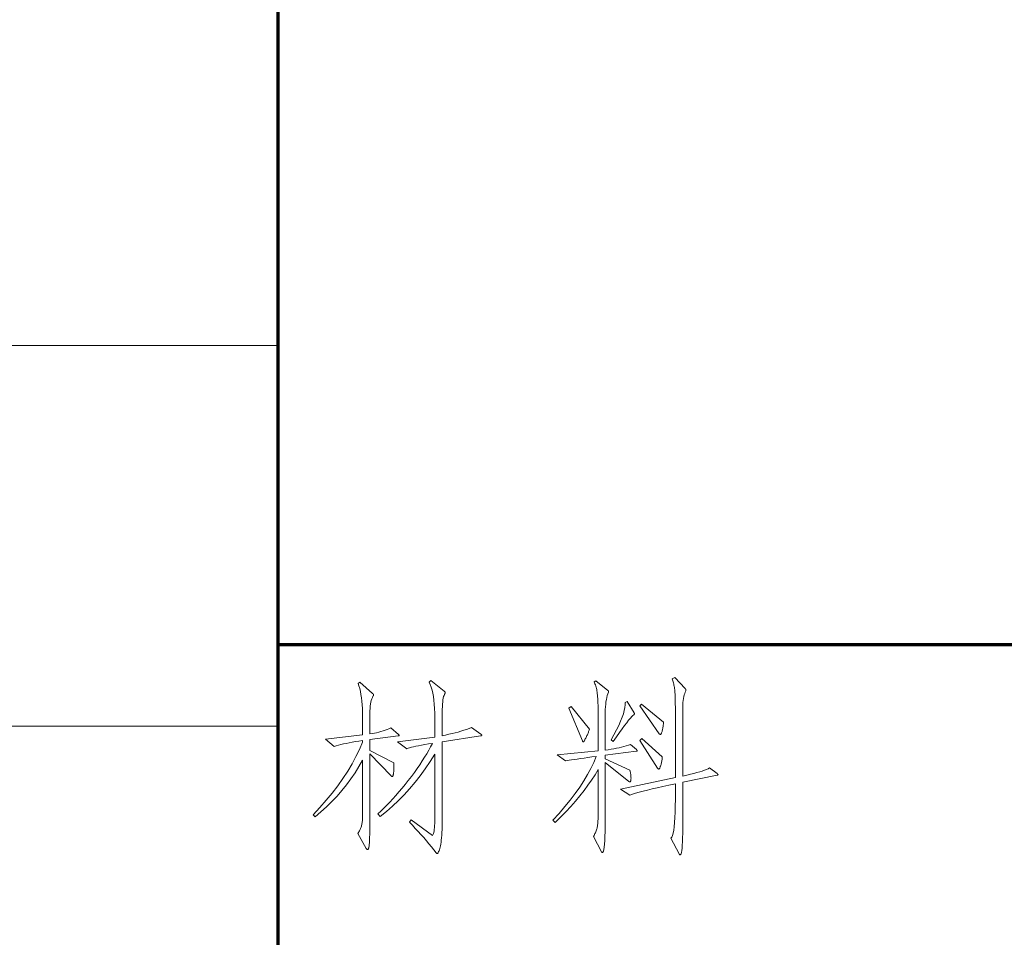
# Model space of a CAD drawing. Extents: x 0 to 1189, y 0 to 841.
# Tile 103 of 132: x 1059 to 1077, y 58 to 75. Entities that reach past the tile are written whole.
import ezdxf

# ---------------------------------------------------------------- set-up
doc = ezdxf.new("R2010")
doc.units = 0

msp = doc.modelspace()

# ---------------------------------------------------------------- linework, layer by layer
at = {"color": 5, "lineweight": 70}
for p, q in [((1064, 20), (1064, 76)), ((1064, 63.5), (1169, 63.5))]:
    msp.add_line(p, q, dxfattribs=at)
at = {"color": 7, "lineweight": 13}
for p, q in [((1026.5, 69), (1064, 69)), ((1026.5, 62), (1064, 62))]:
    msp.add_line(p, q, dxfattribs=at)
for points in [[(1067.726, 61.851), (1067.729, 61.848), (1067.733, 61.846), (1067.735, 61.844), (1067.737, 61.842), (1067.739, 61.841), (1067.741, 61.839), (1067.742, 61.837), (1067.743, 61.835), (1067.743, 61.833), (1067.744, 61.831), (1067.743, 61.83), (1067.743, 61.828), (1067.741, 61.827), (1067.74, 61.825), (1067.738, 61.824), (1067.735, 61.823), (1067.732, 61.822), (1067.728, 61.821), (1067.724, 61.82), (1067.719, 61.819), (1067.015, 61.712), (1067.015, 60.283), (1067.015, 60.216), (1067.014, 60.154), (1067.012, 60.096), (1067.01, 60.042), (1067.007, 59.992), (1067.003, 59.945), (1066.999, 59.903), (1066.994, 59.864), (1066.988, 59.829), (1066.982, 59.799), (1066.976, 59.771), (1066.969, 59.747), (1066.963, 59.725), (1066.957, 59.706), (1066.95, 59.691), (1066.944, 59.678), (1066.939, 59.668), (1066.933, 59.66), (1066.927, 59.656), (1066.921, 59.655), (1066.92, 59.655), (1066.918, 59.655), (1066.917, 59.656), (1066.915, 59.657), (1066.914, 59.658), (1066.912, 59.66), (1066.91, 59.661), (1066.908, 59.663), (1066.906, 59.666), (1066.904, 59.668), (1066.861, 59.723), (1066.817, 59.779), (1066.771, 59.834), (1066.724, 59.89), (1066.675, 59.947), (1066.625, 60.004), (1066.574, 60.061), (1066.521, 60.118), (1066.467, 60.176), (1066.411, 60.234), (1066.446, 60.276), (1066.838, 59.984), (1066.846, 60.001), (1066.853, 60.021), (1066.859, 60.044), (1066.865, 60.07), (1066.869, 60.1), (1066.873, 60.132), (1066.876, 60.168), (1066.878, 60.206), (1066.879, 60.248), (1066.88, 60.293), (1066.88, 61.486), (1066.794, 61.348), (1066.704, 61.215), (1066.611, 61.087), (1066.516, 60.965), (1066.417, 60.847), (1066.314, 60.735), (1066.209, 60.628), (1066.1, 60.526), (1065.989, 60.429), (1065.874, 60.338), (1065.832, 60.387), (1065.886, 60.436), (1065.941, 60.488), (1065.996, 60.542), (1066.052, 60.6), (1066.108, 60.66), (1066.164, 60.723), (1066.22, 60.788), (1066.277, 60.856), (1066.335, 60.927), (1066.392, 61.001), (1066.449, 61.075), (1066.503, 61.148), (1066.554, 61.219), (1066.602, 61.289), (1066.648, 61.358), (1066.691, 61.425), (1066.731, 61.491), (1066.768, 61.556), (1066.803, 61.619), (1066.835, 61.681), (1066.763, 61.67), (1066.696, 61.659), (1066.635, 61.648), (1066.58, 61.638), (1066.53, 61.629), (1066.486, 61.619), (1066.448, 61.61), (1066.415, 61.601), (1066.388, 61.592), (1066.366, 61.583), (1066.193, 61.708), (1066.88, 61.798), (1066.88, 62.149), (1066.879, 62.238), (1066.876, 62.322), (1066.87, 62.4), (1066.863, 62.474), (1066.854, 62.542), (1066.842, 62.605), (1066.829, 62.662), (1066.813, 62.715), (1066.796, 62.762), (1066.776, 62.805), (1066.807, 62.836), (1067.05, 62.641), (1067.054, 62.639), (1067.057, 62.636), (1067.06, 62.633), (1067.063, 62.631), (1067.065, 62.628), (1067.067, 62.625), (1067.069, 62.623), (1067.07, 62.62), (1067.07, 62.618), (1067.071, 62.615), (1067.07, 62.613), (1067.07, 62.61), (1067.069, 62.607), (1067.068, 62.604), (1067.067, 62.601), (1067.066, 62.598), (1067.064, 62.594), (1067.062, 62.59), (1067.059, 62.587), (1067.057, 62.583), (1067.049, 62.565), (1067.042, 62.542), (1067.036, 62.515), (1067.03, 62.483), (1067.026, 62.446), (1067.022, 62.405), (1067.019, 62.358), (1067.017, 62.307), (1067.016, 62.251), (1067.015, 62.19), (1067.015, 61.823), (1067.077, 61.835), (1067.138, 61.848), (1067.196, 61.861), (1067.253, 61.876), (1067.308, 61.89), (1067.361, 61.906), (1067.413, 61.922), (1067.462, 61.939), (1067.51, 61.957), (1067.556, 61.975)], [(1070.588, 61.566), (1070.591, 61.563), (1070.593, 61.561), (1070.595, 61.559), (1070.597, 61.556), (1070.599, 61.554), (1070.6, 61.553), (1070.601, 61.551), (1070.602, 61.549), (1070.602, 61.548), (1070.602, 61.547), (1070.602, 61.546), (1070.601, 61.545), (1070.601, 61.544), (1070.599, 61.543), (1070.598, 61.542), (1070.596, 61.541), (1070.594, 61.541), (1070.591, 61.54), (1070.588, 61.539), (1070.585, 61.538), (1070.012, 61.462), (1070.012, 61.396), (1070.467, 61.188), (1070.471, 61.173), (1070.474, 61.159), (1070.477, 61.144), (1070.48, 61.13), (1070.482, 61.116), (1070.484, 61.101), (1070.486, 61.087), (1070.487, 61.072), (1070.487, 61.058), (1070.488, 61.044), (1070.487, 61.03), (1070.487, 61.018), (1070.486, 61.008), (1070.484, 60.998), (1070.482, 60.991), (1070.48, 60.984), (1070.477, 60.979), (1070.474, 60.976), (1070.471, 60.974), (1070.467, 60.973), (1070.465, 60.973), (1070.464, 60.973), (1070.462, 60.974), (1070.46, 60.975), (1070.458, 60.975), (1070.456, 60.977), (1070.454, 60.978), (1070.451, 60.98), (1070.449, 60.981), (1070.446, 60.983), (1070.012, 61.33), (1070.012, 60.283), (1070.012, 60.166), (1070.01, 60.063), (1070.008, 59.971), (1070.004, 59.892), (1069.999, 59.825), (1069.994, 59.77), (1069.987, 59.727), (1069.979, 59.696), (1069.97, 59.678), (1069.96, 59.672), (1069.959, 59.672), (1069.957, 59.673), (1069.956, 59.674), (1069.954, 59.675), (1069.953, 59.676), (1069.951, 59.678), (1069.949, 59.68), (1069.947, 59.683), (1069.945, 59.686), (1069.943, 59.689), (1069.797, 59.97), (1069.807, 59.987), (1069.817, 60.004), (1069.825, 60.021), (1069.833, 60.038), (1069.841, 60.055), (1069.847, 60.072), (1069.853, 60.089), (1069.858, 60.107), (1069.863, 60.124), (1069.867, 60.142), (1069.87, 60.161), (1069.873, 60.181), (1069.875, 60.204), (1069.878, 60.229), (1069.88, 60.256), (1069.881, 60.285), (1069.882, 60.316), (1069.883, 60.349), (1069.884, 60.384), (1069.884, 60.421), (1069.884, 61.202), (1069.826, 61.105), (1069.763, 61.007), (1069.696, 60.91), (1069.624, 60.813), (1069.547, 60.715), (1069.465, 60.618), (1069.378, 60.52), (1069.287, 60.423), (1069.191, 60.325), (1069.09, 60.227), (1069.051, 60.269), (1069.166, 60.394), (1069.272, 60.518), (1069.371, 60.639), (1069.462, 60.759), (1069.546, 60.877), (1069.622, 60.994), (1069.69, 61.108), (1069.751, 61.221), (1069.804, 61.332), (1069.849, 61.441), (1069.769, 61.431), (1069.693, 61.421), (1069.623, 61.412), (1069.558, 61.403), (1069.499, 61.394), (1069.445, 61.386), (1069.396, 61.379), (1069.352, 61.371), (1069.314, 61.364), (1069.28, 61.358), (1069.128, 61.472), (1069.884, 61.545), (1069.884, 62.163), (1069.884, 62.223), (1069.883, 62.279), (1069.883, 62.332), (1069.881, 62.381), (1069.88, 62.426), (1069.878, 62.468), (1069.876, 62.506), (1069.874, 62.54), (1069.871, 62.571), (1069.868, 62.598), (1069.865, 62.623), (1069.861, 62.647), (1069.856, 62.67), (1069.851, 62.693), (1069.845, 62.715), (1069.839, 62.736), (1069.832, 62.756), (1069.825, 62.775), (1069.816, 62.794), (1069.808, 62.811), (1069.842, 62.832), (1070.064, 62.655), (1070.066, 62.654), (1070.068, 62.653), (1070.07, 62.651), (1070.071, 62.65), (1070.072, 62.648), (1070.073, 62.646), (1070.074, 62.645), (1070.074, 62.643), (1070.075, 62.641), (1070.075, 62.64), (1070.075, 62.638), (1070.075, 62.636), (1070.074, 62.634), (1070.074, 62.633), (1070.074, 62.631), (1070.074, 62.629), (1070.073, 62.627), (1070.073, 62.625), (1070.072, 62.623), (1070.071, 62.621), (1070.06, 62.592), (1070.05, 62.56), (1070.041, 62.526), (1070.034, 62.488), (1070.027, 62.447), (1070.022, 62.403), (1070.018, 62.356), (1070.015, 62.307), (1070.013, 62.253), (1070.012, 62.197), (1070.012, 61.556), (1070.068, 61.564), (1070.121, 61.572), (1070.172, 61.581), (1070.222, 61.591), (1070.269, 61.602), (1070.315, 61.613), (1070.358, 61.624), (1070.4, 61.637), (1070.439, 61.65), (1070.477, 61.663)], [(1072.07, 61.094), (1071.438, 60.966), (1071.438, 60.123), (1071.438, 60.029), (1071.436, 59.946), (1071.434, 59.872), (1071.43, 59.808), (1071.426, 59.753), (1071.421, 59.709), (1071.414, 59.675), (1071.407, 59.65), (1071.399, 59.635), (1071.39, 59.63), (1071.388, 59.63), (1071.387, 59.631), (1071.385, 59.632), (1071.384, 59.633), (1071.382, 59.635), (1071.38, 59.637), (1071.378, 59.639), (1071.376, 59.641), (1071.374, 59.644), (1071.372, 59.648), (1071.22, 59.939), (1071.235, 59.957), (1071.25, 59.988), (1071.262, 60.03), (1071.273, 60.083), (1071.282, 60.149), (1071.29, 60.226), (1071.295, 60.315), (1071.3, 60.416), (1071.302, 60.529), (1071.303, 60.654), (1071.303, 60.938), (1071.185, 60.913), (1071.074, 60.889), (1070.971, 60.866), (1070.875, 60.843), (1070.788, 60.822), (1070.708, 60.802), (1070.635, 60.782), (1070.57, 60.764), (1070.513, 60.746), (1070.463, 60.73), (1070.297, 60.841), (1071.303, 61.053), (1071.303, 62.302), (1071.303, 62.351), (1071.302, 62.397), (1071.302, 62.441), (1071.301, 62.481), (1071.3, 62.519), (1071.298, 62.554), (1071.297, 62.586), (1071.295, 62.616), (1071.293, 62.642), (1071.291, 62.666), (1071.288, 62.688), (1071.285, 62.709), (1071.281, 62.731), (1071.277, 62.752), (1071.273, 62.772), (1071.268, 62.793), (1071.263, 62.813), (1071.257, 62.832), (1071.251, 62.852), (1071.244, 62.87), (1071.292, 62.891), (1071.483, 62.69), (1071.486, 62.687), (1071.488, 62.685), (1071.49, 62.682), (1071.492, 62.68), (1071.494, 62.677), (1071.495, 62.675), (1071.496, 62.673), (1071.497, 62.671), (1071.497, 62.669), (1071.497, 62.667), (1071.497, 62.666), (1071.497, 62.664), (1071.497, 62.662), (1071.497, 62.66), (1071.496, 62.658), (1071.496, 62.656), (1071.495, 62.655), (1071.495, 62.653), (1071.494, 62.65), (1071.494, 62.648), (1071.483, 62.626), (1071.474, 62.6), (1071.465, 62.572), (1071.458, 62.541), (1071.452, 62.508), (1071.447, 62.472), (1071.443, 62.433), (1071.44, 62.392), (1071.439, 62.348), (1071.438, 62.302), (1071.438, 61.08), (1071.511, 61.096), (1071.579, 61.112), (1071.641, 61.127), (1071.698, 61.143), (1071.75, 61.158), (1071.797, 61.172), (1071.838, 61.187), (1071.874, 61.201), (1071.905, 61.216), (1071.931, 61.23), (1072.07, 61.125), (1072.073, 61.123), (1072.076, 61.12), (1072.078, 61.118), (1072.081, 61.115), (1072.083, 61.113), (1072.084, 61.111), (1072.085, 61.109), (1072.086, 61.108), (1072.087, 61.106), (1072.087, 61.105), (1072.087, 61.103), (1072.086, 61.102), (1072.085, 61.101), (1072.084, 61.1), (1072.083, 61.099), (1072.081, 61.098), (1072.078, 61.097), (1072.076, 61.096), (1072.073, 61.095)], [(1066.21, 61.847), (1066.213, 61.844), (1066.215, 61.842), (1066.217, 61.84), (1066.219, 61.837), (1066.221, 61.835), (1066.222, 61.834), (1066.223, 61.832), (1066.224, 61.83), (1066.224, 61.829), (1066.224, 61.828), (1066.224, 61.827), (1066.223, 61.826), (1066.223, 61.825), (1066.221, 61.824), (1066.22, 61.823), (1066.218, 61.822), (1066.216, 61.822), (1066.213, 61.821), (1066.21, 61.82), (1066.207, 61.819), (1065.683, 61.75), (1065.683, 61.552), (1066.124, 61.323), (1066.124, 61.313), (1066.125, 61.303), (1066.125, 61.293), (1066.126, 61.283), (1066.126, 61.273), (1066.126, 61.263), (1066.127, 61.254), (1066.127, 61.244), (1066.127, 61.235), (1066.127, 61.226), (1066.127, 61.217), (1066.127, 61.208), (1066.126, 61.198), (1066.126, 61.188), (1066.125, 61.178), (1066.124, 61.168), (1066.123, 61.158), (1066.121, 61.147), (1066.12, 61.136), (1066.118, 61.125), (1066.117, 61.115), (1066.115, 61.106), (1066.113, 61.097), (1066.111, 61.09), (1066.109, 61.084), (1066.107, 61.079), (1066.105, 61.075), (1066.103, 61.072), (1066.101, 61.071), (1066.099, 61.07), (1066.097, 61.07), (1066.095, 61.071), (1066.093, 61.071), (1066.09, 61.072), (1066.088, 61.073), (1066.085, 61.075), (1066.083, 61.077), (1066.08, 61.079), (1066.078, 61.081), (1066.075, 61.084), (1065.683, 61.49), (1065.683, 60.185), (1065.683, 60.134), (1065.683, 60.087), (1065.682, 60.042), (1065.682, 60.001), (1065.681, 59.963), (1065.68, 59.929), (1065.679, 59.898), (1065.677, 59.87), (1065.676, 59.846), (1065.674, 59.825), (1065.672, 59.806), (1065.67, 59.79), (1065.668, 59.775), (1065.665, 59.762), (1065.662, 59.752), (1065.658, 59.743), (1065.655, 59.736), (1065.65, 59.731), (1065.646, 59.728), (1065.641, 59.727), (1065.639, 59.728), (1065.637, 59.728), (1065.635, 59.729), (1065.633, 59.73), (1065.631, 59.732), (1065.629, 59.734), (1065.627, 59.736), (1065.625, 59.739), (1065.623, 59.742), (1065.62, 59.745), (1065.464, 60.026), (1065.474, 60.041), (1065.484, 60.056), (1065.493, 60.071), (1065.5, 60.086), (1065.508, 60.1), (1065.514, 60.115), (1065.52, 60.129), (1065.526, 60.143), (1065.53, 60.158), (1065.534, 60.171), (1065.537, 60.186), (1065.54, 60.201), (1065.543, 60.218), (1065.545, 60.236), (1065.547, 60.255), (1065.548, 60.275), (1065.55, 60.296), (1065.55, 60.318), (1065.551, 60.341), (1065.551, 60.366), (1065.551, 61.375), (1065.484, 61.257), (1065.413, 61.141), (1065.337, 61.029), (1065.256, 60.92), (1065.171, 60.813), (1065.082, 60.71), (1064.987, 60.61), (1064.888, 60.513), (1064.785, 60.419), (1064.677, 60.328), (1064.642, 60.366), (1064.767, 60.5), (1064.884, 60.634), (1064.994, 60.767), (1065.096, 60.901), (1065.19, 61.035), (1065.277, 61.169), (1065.357, 61.303), (1065.429, 61.437), (1065.494, 61.571), (1065.551, 61.705), (1065.551, 61.733), (1065.484, 61.723), (1065.42, 61.713), (1065.36, 61.703), (1065.302, 61.692), (1065.248, 61.681), (1065.198, 61.671), (1065.15, 61.659), (1065.106, 61.648), (1065.065, 61.637), (1065.027, 61.625), (1064.868, 61.757), (1065.551, 61.837), (1065.551, 62.173), (1065.55, 62.25), (1065.548, 62.323), (1065.544, 62.393), (1065.538, 62.459), (1065.53, 62.522), (1065.521, 62.581), (1065.51, 62.637), (1065.498, 62.689), (1065.484, 62.738), (1065.468, 62.784), (1065.503, 62.805), (1065.735, 62.6), (1065.738, 62.597), (1065.741, 62.594), (1065.744, 62.592), (1065.746, 62.589), (1065.748, 62.586), (1065.75, 62.584), (1065.751, 62.581), (1065.752, 62.579), (1065.752, 62.576), (1065.752, 62.574), (1065.752, 62.571), (1065.752, 62.569), (1065.751, 62.566), (1065.751, 62.564), (1065.75, 62.561), (1065.749, 62.559), (1065.747, 62.556), (1065.746, 62.553), (1065.744, 62.551), (1065.742, 62.548), (1065.731, 62.526), (1065.721, 62.501), (1065.712, 62.472), (1065.704, 62.441), (1065.698, 62.406), (1065.692, 62.367), (1065.688, 62.325), (1065.685, 62.28), (1065.684, 62.232), (1065.683, 62.18), (1065.683, 61.854), (1065.726, 61.861), (1065.768, 61.869), (1065.81, 61.877), (1065.85, 61.887), (1065.889, 61.898), (1065.928, 61.91), (1065.965, 61.923), (1066.002, 61.937), (1066.037, 61.952), (1066.072, 61.968)], [(1069.721, 61.941), (1069.717, 61.927), (1069.713, 61.914), (1069.708, 61.9), (1069.703, 61.885), (1069.698, 61.87), (1069.691, 61.855), (1069.685, 61.84), (1069.678, 61.824), (1069.67, 61.808), (1069.662, 61.792), (1069.654, 61.776), (1069.647, 61.762), (1069.64, 61.749), (1069.634, 61.738), (1069.628, 61.729), (1069.623, 61.722), (1069.619, 61.716), (1069.615, 61.712), (1069.612, 61.709), (1069.61, 61.708), (1069.608, 61.708), (1069.606, 61.709), (1069.604, 61.71), (1069.602, 61.711), (1069.6, 61.713), (1069.599, 61.715), (1069.597, 61.717), (1069.596, 61.719), (1069.594, 61.722), (1069.593, 61.726), (1069.343, 62.329), (1069.385, 62.357)], [(1070.543, 62.246), (1070.544, 62.244), (1070.546, 62.242), (1070.547, 62.24), (1070.548, 62.238), (1070.548, 62.236), (1070.549, 62.234), (1070.549, 62.231), (1070.55, 62.229), (1070.55, 62.227), (1070.55, 62.225), (1070.55, 62.223), (1070.55, 62.221), (1070.549, 62.219), (1070.548, 62.217), (1070.547, 62.216), (1070.546, 62.214), (1070.545, 62.212), (1070.543, 62.211), (1070.542, 62.209), (1070.54, 62.208), (1070.523, 62.194), (1070.501, 62.173), (1070.475, 62.143), (1070.444, 62.106), (1070.409, 62.061), (1070.369, 62.008), (1070.324, 61.948), (1070.274, 61.879), (1070.22, 61.803), (1070.161, 61.719), (1070.12, 61.746), (1070.173, 61.841), (1070.22, 61.929), (1070.261, 62.012), (1070.296, 62.089), (1070.325, 62.161), (1070.347, 62.227), (1070.364, 62.287), (1070.374, 62.341), (1070.378, 62.39), (1070.377, 62.433), (1070.415, 62.451)], [(1071.084, 62.069), (1071.083, 62.053), (1071.082, 62.036), (1071.081, 62.02), (1071.079, 62.004), (1071.077, 61.989), (1071.075, 61.974), (1071.072, 61.958), (1071.069, 61.944), (1071.065, 61.929), (1071.062, 61.915), (1071.058, 61.901), (1071.054, 61.889), (1071.05, 61.878), (1071.047, 61.869), (1071.043, 61.861), (1071.04, 61.855), (1071.036, 61.85), (1071.032, 61.846), (1071.029, 61.844), (1071.025, 61.844), (1071.024, 61.844), (1071.022, 61.844), (1071.021, 61.845), (1071.019, 61.846), (1071.018, 61.847), (1071.016, 61.849), (1071.014, 61.85), (1071.012, 61.852), (1071.01, 61.855), (1071.008, 61.857), (1070.651, 62.371), (1070.678, 62.402)], [(1071.06, 61.434), (1071.06, 61.417), (1071.059, 61.4), (1071.058, 61.384), (1071.056, 61.368), (1071.054, 61.352), (1071.051, 61.336), (1071.048, 61.321), (1071.044, 61.307), (1071.04, 61.292), (1071.036, 61.278), (1071.031, 61.265), (1071.026, 61.253), (1071.022, 61.243), (1071.018, 61.234), (1071.015, 61.226), (1071.011, 61.22), (1071.008, 61.215), (1071.005, 61.212), (1071.002, 61.209), (1070.999, 61.209), (1070.997, 61.209), (1070.995, 61.209), (1070.992, 61.21), (1070.99, 61.211), (1070.988, 61.212), (1070.985, 61.214), (1070.983, 61.216), (1070.981, 61.218), (1070.979, 61.22), (1070.977, 61.223), (1070.647, 61.736), (1070.685, 61.771)]]:
    msp.add_lwpolyline(points, close=True, dxfattribs=at)

doc.saveas('drawing.dxf')
